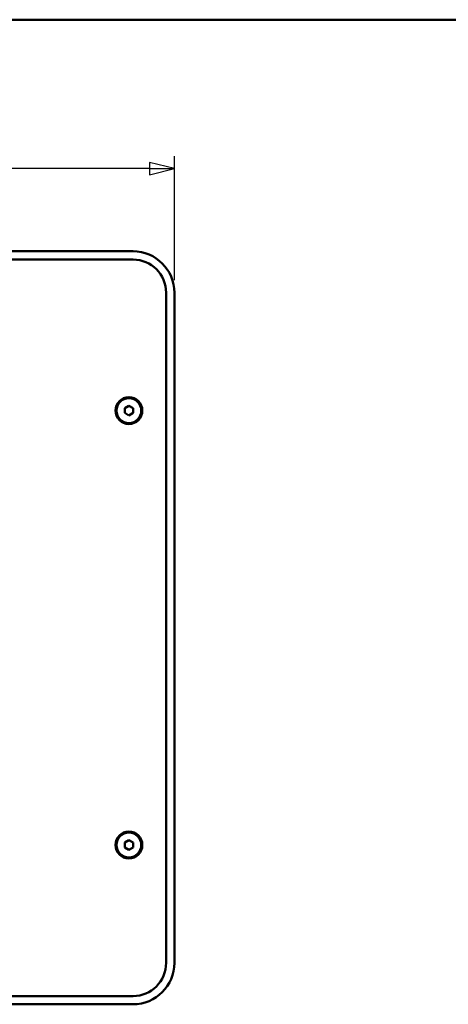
# Model space of a CAD drawing. Header units: millimetres. Extents: x 30 to 861, y 28 to 600.
# Tile 11 of 43: x 330 to 434, y 362 to 600. Entities that reach past the tile are written whole.
import ezdxf

# ---------------------------------------------------------------- set-up
doc = ezdxf.new("R2010")
doc.units = ezdxf.units.MM
doc.header["$LTSCALE"] = 3
for name, color, linetype, lineweight in [('Border (ISO)', 7, 'Continuous', 50), ('Dimension (ISO)', 7, 'Continuous', 25), ('Visible (ISO)', 7, 'Continuous', 50)]:
    doc.layers.add(name, color=color, linetype=linetype, lineweight=lineweight)
doc.styles.add('Note Text (ISO)', font='tahoma.ttf')
doc.dimstyles.new('Default (ISO)', dxfattribs={"dimscale": 3, "dimtxt": 2.2, "dimasz": 2, "dimexe": 1, "dimexo": 1, "dimgap": 0.762, "dimtad": 1, "dimdec": 1, "dimtxsty": 'Note Text (ISO)', "dimblk": 'Filled-1', "dimcen": 0.09, "dimdle": 10, "dimclrd": 256, "dimclre": 256, "dimclrt": 256, "dimadec": 0, "dimazin": 0, "dimtfac": 0.863636, "dimtdec": 0, "dimtmove": 0, "dimatfit": 3, "dimfxl": 0, "dimtolj": 1, "dimlwd": -1, "dimlwe": -1, "dimarcsym": 0})

# ---------------------------------------------------------------- blocks, each defined once
blk = doc.blocks.new('Borders Border')
at = {"layer": 'Border (ISO)'}
blk.add_line((10, 200), (287, 200), dxfattribs=at)
blk = doc.blocks.new('Filled-1')
at = {"color": 0}
for p, q in [((0, 0), (-1, 0.25)), ((-1, 0.25), (-1, -0.25)), ((-1, 0), (0, 0)), ((-1, -0.25), (0, 0))]:
    blk.add_line(p, q, dxfattribs=at)
at = {"color": 0, "flags": 128}
blk.add_lwpolyline([(-1, -0.25), (0, 0), (-1, 0.25), (-1, -0.25)], dxfattribs=at)
at = {"color": 0}
blk.add_solid([(-1, -0.25), (0, 0), (-1, 0.25), (-1, -0.25)], dxfattribs=at)
blk = doc.blocks.new('*D7')
at = {"layer": 'Defpoints', "color": 0, "transparency": 16777216}
for p in [(135.36, 564.02), (135.36, 534.02), (367.36, 534.02)]:
    blk.add_point(p, dxfattribs=at)
at = {"layer": 'Dimension (ISO)', "transparency": 16777216}
for p, q in [((135.36, 537.02), (135.36, 567.02)), ((367.36, 537.02), (367.36, 567.02)), ((361.36, 564.02), (141.36, 564.02))]:
    blk.add_line(p, q, dxfattribs=at)
at = {"layer": 'Dimension (ISO)', "transparency": 16777216, "xscale": 6, "yscale": 6, "zscale": 6, "rotation": 180}
blk.add_blockref('Filled-1', (135.36, 564.02), dxfattribs=at)
at = {"layer": 'Dimension (ISO)', "transparency": 16777216, "xscale": 6, "yscale": 6, "zscale": 6}
blk.add_blockref('Filled-1', (367.36, 564.02), dxfattribs=at)
at = {"layer": 'Dimension (ISO)', "transparency": 16777216, "insert": (244.37, 573.18), "char_height": 6.6, "attachment_point": 1, "style": 'Note Text (ISO)'}
blk.add_mtext('\\A1;232', dxfattribs=at)

msp = doc.modelspace()

# ---------------------------------------------------------------- linework, layer by layer
at = {"layer": 'Visible (ISO)'}
for p, q in [((357.36, 544.02), (145.36, 544.02)), ((145.36, 542.02), (357.36, 542.02)), ((365.36, 534.02), (365.36, 372.02)), ((367.36, 372.02), (367.36, 534.02)), ((355.36, 506.1), (356.36, 506.67)), ((355.36, 504.94), (355.36, 506.1)), ((356.36, 504.37), (355.36, 504.94)), ((356.36, 506.67), (357.36, 506.1)), ((357.36, 504.94), (356.36, 504.37)), ((357.36, 506.1), (357.36, 504.94)), ((355.36, 401.1), (356.36, 401.67)), ((355.36, 399.94), (355.36, 401.1)), ((356.36, 399.37), (355.36, 399.94)), ((356.36, 401.67), (357.36, 401.1)), ((357.36, 399.94), (356.36, 399.37)), ((357.36, 401.1), (357.36, 399.94)), ((357.36, 364.02), (145.36, 364.02)), ((145.36, 362.02), (357.36, 362.02))]:
    msp.add_line(p, q, dxfattribs=at)
for centre, radius in [((356.36, 505.52), 3.25), ((356.36, 505.52), 3), ((356.36, 400.52), 3.25), ((356.36, 400.52), 3)]:
    msp.add_circle(centre, radius, dxfattribs=at)
for centre, radius, start, end in [((357.36, 534.02), 10, 0, 90), ((357.36, 534.02), 8, 0, 90), ((357.36, 372.02), 10, 270, 0), ((357.36, 372.02), 8, 270, 0)]:
    msp.add_arc(centre, radius, start, end, dxfattribs=at)

# ---------------------------------------------------------------- block references
at = {"xscale": 3, "yscale": 3, "zscale": 3}
msp.add_blockref('Borders Border', (0, 0), dxfattribs=at)

# ---------------------------------------------------------------- dimensions: what is measured, and where the dimension line sits
at = {"layer": 'Dimension (ISO)'}
dim = msp.add_linear_dim(base=(135.36, 564.02), p1=(367.36, 534.02), p2=(135.36, 534.02), dimstyle='Default (ISO)', override={"dimgap": 0.762, "dimdec": 1, "dimtol": 0, "dimlim": 0, "dimtp": 0, "dimtm": 0, "dimtdec": 0, "dimtofl": 0, "dimatfit": 1}, dxfattribs=at)
dim.commit()
dim.dimension.update_dxf_attribs({"geometry": '*D7', "text_midpoint": (251.36, 564.02), "dimtype": 160})

doc.saveas('drawing.dxf')
